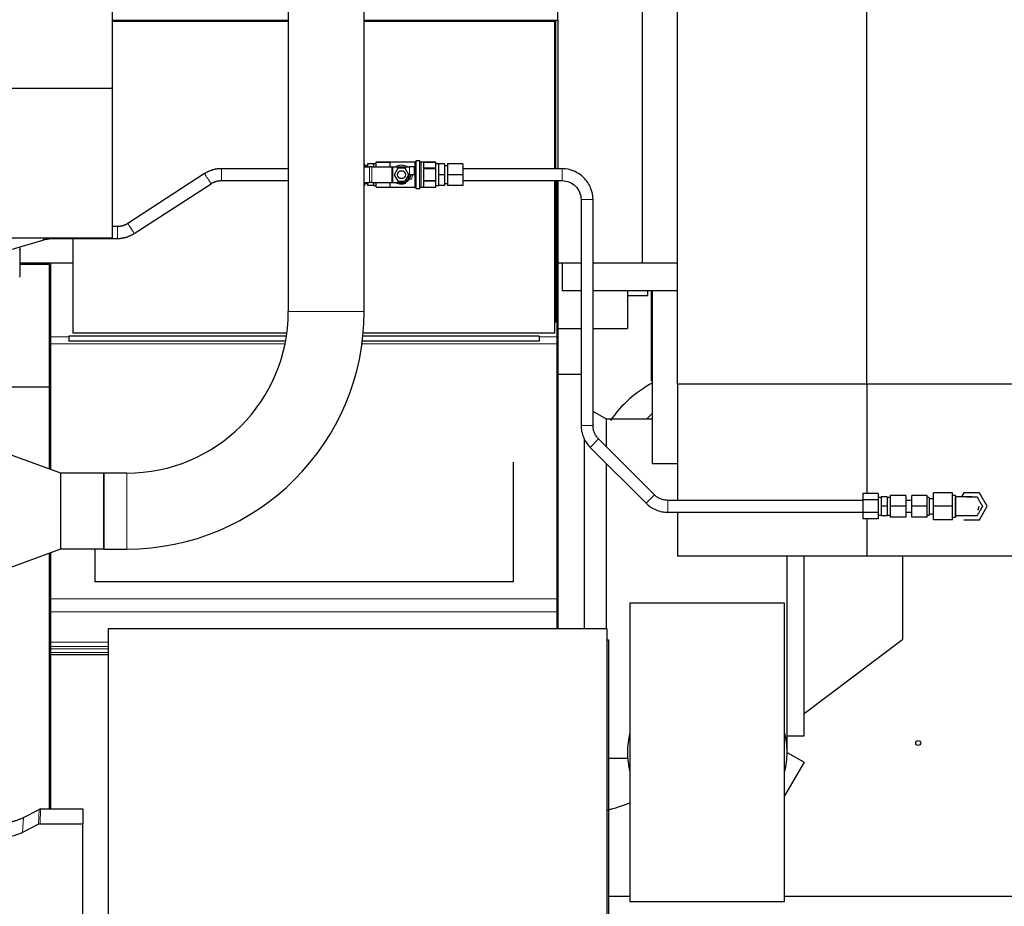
# Model space of a CAD drawing. Header units: inches. Extents: x 0 to 29700, y -16 to 21000.
# Tile 72 of 212: x 6692 to 7679, y 7203 to 8092. Entities that reach past the tile are written whole.
import ezdxf

# ---------------------------------------------------------------- set-up
doc = ezdxf.new("R2010")
doc.units = ezdxf.units.IN
doc.layers.add('254', color=7, linetype='Continuous', true_color=0xffffff)
doc.styles.add('latin_extended', font='simplex.shx')
doc.dimstyles.get("Standard").update_dxf_attribs({"dimtxt": 0.18, "dimasz": 0.18, "dimexe": 0.18, "dimexo": 0.0625, "dimgap": 0.09, "dimtad": 0, "dimtih": 1, "dimtoh": 1, "dimdec": 4, "dimzin": 0, "dimdsep": 46, "dimtxsty": 'Standard', "dimcen": 0.09, "dimadec": 0, "dimazin": 0, "dimtfac": 1, "dimtdec": 4, "dimtofl": 0, "dimtmove": 0, "dimatfit": 3, "dimfxl": 1, "dimtolj": 1, "dimtzin": 0, "dimarcsym": 0})

# ---------------------------------------------------------------- blocks, each defined once
blk = doc.blocks.new('_U10')
at = {"layer": '254', "color": 3, "linetype": 'Continuous', "lineweight": 13, "transparency": 16777216}
for p, q in [((8496.08, 8298.08), (623.1, 8298.08)), ((673.1, 8123.08), (673.1, 7932.26)), ((2474.19, 7757.26), (623.1, 7757.26))]:
    blk.add_line(p, q, dxfattribs=at)
at = {"layer": '254', "color": 3, "transparency": 16777216}
for points in [[(702.27, 8123.08), (643.94, 8123.08), (673.1, 8298.08)], [(643.94, 7932.26), (702.27, 7932.26), (673.1, 7757.26)]]:
    blk.add_solid(points, dxfattribs=at)
at = {"layer": 'Defpoints', "color": 0, "transparency": 16777216}
for p in [(8546.08, 8298.08), (673.1, 7757.26), (2524.19, 7757.26)]:
    blk.add_point(p, dxfattribs=at)
at = {"layer": '254', "color": 2, "lineweight": 13, "transparency": 16777216, "insert": (410.6, 7892.9), "char_height": 175, "attachment_point": 1, "rotation": 90, "style": 'latin_extended'}
blk.add_mtext('\\A1;\\C2;541', dxfattribs=at)

msp = doc.modelspace()

# ---------------------------------------------------------------- linework, layer by layer
at = {"layer": '254', "color": 2, "linetype": 'Continuous', "lineweight": 25}
for p, q in [((7231.085, 8091.537), (7231.085, 9100.537)), ((6961.048, 8796.96), (6961.048, 7799.206)), ((7037.121, 7799.206), (7037.121, 8796.96)), ((7351.085, 7726.462), (7351.085, 8603.447)), ((6784.585, 8573.006), (6784.585, 8023.006)), ((7541.085, 7726.462), (7541.085, 8455.285)), ((7316.085, 7847.962), (7316.085, 8131.291)), ((6961.053, 8090.089), (6784.585, 8090.089)), ((6784.587, 8091.537), (6961.051, 8091.537)), ((7037.117, 8091.537), (7231.085, 8091.537)), ((7228.085, 8090.089), (7037.118, 8090.089)), ((7166.085, 8091.525), (7166.085, 8090.081)), ((7219.085, 8090.091), (7219.085, 8091.549)), ((7228.085, 7942.533), (7228.085, 8090.089)), ((7229.085, 7942.542), (7229.085, 8091.549)), ((7231.085, 8091.537), (7231.085, 7942.541)), ((6784.585, 8023.006), (3425.129, 8023.006)), ((6784.585, 8023.006), (6784.585, 7873.005)), ((7037.521, 7947.538), (7037.12, 7947.538)), ((7037.521, 7947.538), (7037.521, 7944.538)), ((7040.521, 7947.538), (7040.521, 7944.538)), ((7046.421, 7947.538), (7040.521, 7947.538)), ((7049.021, 7947.538), (7046.421, 7947.538)), ((7046.421, 7947.538), (7046.421, 7944.538)), ((7087.821, 7949.038), (7049.021, 7949.038)), ((7049.021, 7949.033), (7049.021, 7949.038)), ((7049.021, 7946.064), (7049.021, 7949.033)), ((7049.021, 7949.033), (7063.021, 7949.033)), ((7063.021, 7944.538), (7063.021, 7949.033)), ((7089.021, 7922.838), (7089.021, 7950.238)), ((7092.721, 7950.538), (7089.321, 7950.538)), ((7093.021, 7922.838), (7093.021, 7950.238)), ((7109.021, 7949.038), (7094.221, 7949.038)), ((7097.021, 7943.095), (7097.021, 7949.033)), ((7097.021, 7949.033), (7109.021, 7949.033)), ((7109.021, 7949.033), (7109.021, 7949.038)), ((7109.021, 7946.064), (7109.021, 7949.033)), ((7111.621, 7947.538), (7109.021, 7947.538)), ((7111.621, 7947.538), (7111.621, 7942.038)), ((7117.521, 7947.538), (7111.621, 7947.538)), ((7117.521, 7947.538), (7117.521, 7936.538)), ((7120.521, 7947.538), (7120.521, 7936.538)), ((7136.021, 7947.538), (7120.521, 7947.538)), ((7136.021, 7947.538), (7136.021, 7936.538)), ((6877.05, 7937.547), (6800.026, 7887.597)), ((7037.12, 7944.538), (7042.334, 7944.538)), ((7040.521, 7945.538), (7037.521, 7945.538)), ((7044.834, 7944.538), (7042.334, 7944.538)), ((7044.834, 7944.538), (7064.86, 7944.538)), ((7049.021, 7944.538), (7049.021, 7946.064)), ((7064.86, 7944.538), (7065.86, 7944.538)), ((7065.86, 7944.538), (7082.521, 7944.538)), ((7070.768, 7943.038), (7067.015, 7936.538)), ((7067.015, 7936.538), (7070.768, 7930.038)), ((7078.273, 7943.038), (7070.768, 7943.038)), ((7082.026, 7936.538), (7078.273, 7943.038)), ((7078.273, 7930.038), (7082.026, 7936.538)), ((7087.521, 7944.538), (7082.521, 7944.538)), ((7087.521, 7936.538), (7082.521, 7936.538)), ((7087.521, 7936.538), (7087.521, 7944.538)), ((7109.021, 7943.095), (7097.021, 7943.095)), ((7097.021, 7930.601), (7097.021, 7942.475)), ((7109.021, 7942.475), (7097.021, 7942.475)), ((7109.021, 7943.095), (7109.021, 7946.064)), ((7109.021, 7942.475), (7109.021, 7943.095)), ((7109.021, 7936.538), (7109.021, 7942.475)), ((7109.021, 7930.601), (7109.021, 7936.538)), ((7111.621, 7942.038), (7111.621, 7936.538)), ((7111.621, 7936.538), (7111.621, 7931.038)), ((7117.521, 7936.538), (7111.621, 7936.538)), ((7120.521, 7945.538), (7117.521, 7945.538)), ((7117.521, 7936.538), (7117.521, 7925.538)), ((7120.521, 7936.538), (7120.521, 7925.538)), ((7136.021, 7936.538), (7120.521, 7936.538)), ((7136.021, 7936.538), (7136.021, 7925.538)), ((6806.555, 7877.529), (6883.579, 7927.479)), ((7037.12, 7928.538), (7042.334, 7928.538)), ((7037.521, 7928.538), (7037.521, 7925.538)), ((7037.521, 7927.538), (7040.521, 7927.538)), ((7040.521, 7928.538), (7040.521, 7925.538)), ((7044.834, 7928.538), (7042.334, 7928.538)), ((7044.834, 7928.538), (7064.86, 7928.538)), ((7046.421, 7928.538), (7046.421, 7925.538)), ((7049.021, 7927.011), (7049.021, 7928.538)), ((7049.021, 7924.043), (7049.021, 7927.011)), ((7063.021, 7924.043), (7063.021, 7928.538)), ((7064.86, 7928.538), (7065.86, 7928.538)), ((7065.86, 7928.538), (7074.521, 7928.538)), ((7070.768, 7930.038), (7078.273, 7930.038)), ((7097.021, 7930.601), (7109.021, 7930.601)), ((7097.021, 7924.043), (7097.021, 7929.98)), ((7109.021, 7929.98), (7097.021, 7929.98)), ((7109.021, 7929.98), (7109.021, 7930.601)), ((7109.021, 7927.011), (7109.021, 7929.98)), ((7109.021, 7924.043), (7109.021, 7927.011)), ((7111.621, 7931.038), (7111.621, 7925.538)), ((7117.521, 7927.538), (7120.521, 7927.538)), ((7228.085, 7778.089), (7228.085, 7930.54)), ((7229.085, 7789.183), (7229.085, 7930.557)), ((7230.585, 7773.764), (7230.585, 7930.536)), ((7231.085, 7930.539), (7231.085, 7847.962)), ((7037.521, 7925.538), (7037.12, 7925.538)), ((7046.421, 7925.538), (7040.521, 7925.538)), ((7046.421, 7925.538), (7049.021, 7925.538)), ((7049.021, 7924.043), (7063.021, 7924.043)), ((7049.021, 7924.038), (7049.021, 7924.043)), ((7049.021, 7924.038), (7087.821, 7924.038)), ((7089.321, 7922.538), (7092.721, 7922.538)), ((7094.221, 7924.038), (7109.021, 7924.038)), ((7097.021, 7924.043), (7109.021, 7924.043)), ((7109.021, 7925.538), (7111.621, 7925.538)), ((7109.021, 7924.038), (7109.021, 7924.043)), ((7117.521, 7925.538), (7111.621, 7925.538)), ((7136.021, 7925.538), (7120.521, 7925.538)), ((7254.521, 7911.538), (7254.521, 7685.028)), ((7266.521, 7685.028), (7266.521, 7911.538)), ((6789.688, 7884.538), (6784.584, 7884.538)), ((6806.555, 7877.529), (6806.308, 7877.935)), ((6784.585, 7873.005), (3394.085, 7873.005)), ((6397.976, 7776.998), (6714.823, 7871.015)), ((6726.062, 7872.538), (6789.688, 7872.538)), ((6745.085, 7872.542), (6745.085, 7778.089)), ((6692.108, 7835.158), (6692.108, 7862.413)), ((6692.11, 7848.12), (6745.085, 7848.12)), ((6723.085, 7773.764), (6723.085, 7848.122)), ((7254.521, 7847.962), (7231.085, 7847.962)), ((7231.085, 7847.947), (7231.085, 7481.096)), ((7236.085, 7819.962), (7236.085, 7847.962)), ((7316.085, 7847.962), (7266.522, 7847.962)), ((7351.084, 7847.962), (7316.085, 7847.962)), ((7351.087, 7847.962), (7316.089, 7847.962)), ((6721.745, 7846.38), (6692.109, 7846.38)), ((6721.745, 7723.555), (6721.745, 7846.38)), ((7254.522, 7819.962), (7236.085, 7819.962)), ((7351.085, 7819.962), (7266.522, 7819.962)), ((7301.085, 7819.952), (7301.085, 7782.383)), ((7321.085, 7819.961), (7321.085, 7815.383)), ((7324.993, 7729.765), (7324.993, 7819.965)), ((7326.13, 7646.683), (7326.13, 7819.96)), ((7301.085, 7815.383), (7321.085, 7815.383)), ((7229.085, 7789.183), (7228.084, 7789.183)), ((7229.085, 7788.599), (7228.084, 7788.599)), ((7229.085, 7788.599), (7229.085, 7789.183)), ((7231.085, 7782.383), (7254.521, 7782.383)), ((7266.52, 7782.383), (7301.085, 7782.383)), ((6723.085, 7767.028), (6723.085, 7773.764)), ((6959.153, 7774.481), (6741.085, 7774.481)), ((6741.085, 7774.481), (6741.085, 7769.481)), ((6958.299, 7769.481), (6741.085, 7769.481)), ((6745.085, 7778.089), (6959.672, 7778.089)), ((7212.585, 7769.481), (7035.256, 7769.481)), ((7212.585, 7774.481), (7035.831, 7774.481)), ((7036.175, 7778.089), (7228.085, 7778.089)), ((7212.585, 7774.481), (7212.585, 7769.481)), ((7230.585, 7767.028), (7230.585, 7773.764)), ((6723.085, 7640.844), (6723.085, 7767.028)), ((7230.585, 7511.061), (7230.585, 7767.028)), ((7254.521, 7736.283), (7231.085, 7736.283)), ((7326.133, 7729.765), (7324.993, 7729.765)), ((6721.745, 7723.555), (6233.745, 7723.555)), ((6721.745, 7641.332), (6721.745, 7723.555)), ((7541.085, 7726.462), (7351.085, 7726.462)), ((7351.085, 7726.462), (7351.085, 7609.962)), ((7541.085, 7726.462), (7351.085, 7726.462)), ((7735.798, 7726.462), (7541.085, 7726.462)), ((7541.085, 7726.462), (7541.085, 7616.666)), ((7735.798, 7726.462), (7541.085, 7726.462)), ((7280.085, 7691.283), (7266.521, 7699.113)), ((7326.132, 7691.283), (7280.085, 7691.283)), ((7280.085, 7663.589), (7280.085, 7691.283)), ((7320.01, 7691.283), (7326.129, 7697.403)), ((6733.085, 7637.206), (6633.085, 7673.603)), ((7258.085, 7481.1), (7258.085, 7672.032)), ((7328.152, 7615.527), (7272.086, 7671.593)), ((7263.6, 7663.108), (7319.666, 7607.042)), ((7186.585, 7648.187), (7186.585, 7528.087)), ((7280.085, 7481.084), (7280.085, 7646.62)), ((7351.086, 7646.683), (7326.13, 7646.683)), ((6776.047, 7637.206), (6733.085, 7637.206)), ((6733.085, 7561.206), (6733.085, 7637.206)), ((6776.035, 7561.219), (6776.035, 7637.193)), ((6799.085, 7637.242), (6776.085, 7637.242)), ((6776.085, 7637.242), (6776.085, 7561.17)), ((7537.021, 7616.664), (7537.021, 7610.313)), ((7552.521, 7616.664), (7537.021, 7616.664)), ((7552.521, 7616.664), (7552.521, 7610.313)), ((7555.521, 7612.962), (7552.521, 7612.962)), ((7555.521, 7613.462), (7555.521, 7603.962)), ((7561.521, 7613.462), (7555.521, 7613.462)), ((7561.521, 7613.462), (7561.521, 7603.962)), ((7564.521, 7612.962), (7561.521, 7612.962)), ((7564.521, 7614.962), (7564.521, 7603.962)), ((7580.021, 7614.962), (7564.521, 7614.962)), ((7580.021, 7614.962), (7580.021, 7603.962)), ((7586.021, 7603.962), (7586.021, 7614.962)), ((7601.521, 7614.962), (7586.021, 7614.962)), ((7601.521, 7603.962), (7601.521, 7614.962)), ((7603.521, 7612.962), (7601.521, 7612.962)), ((7603.521, 7612.962), (7603.521, 7603.962)), ((7608.021, 7611.462), (7603.521, 7611.462)), ((7608.021, 7603.962), (7608.021, 7617.462)), ((7627.021, 7617.462), (7608.021, 7617.462)), ((7627.021, 7603.962), (7627.021, 7617.462)), ((7630.021, 7614.962), (7627.021, 7614.962)), ((7630.021, 7614.962), (7630.021, 7603.962)), ((7638.226, 7617.462), (7635.917, 7613.461)), ((7653.815, 7617.462), (7638.226, 7617.462)), ((7661.609, 7603.962), (7653.815, 7617.462)), ((7537.021, 7609.962), (7341.587, 7609.962)), ((7537.021, 7610.313), (7537.021, 7597.611)), ((7552.521, 7610.313), (7537.021, 7610.313)), ((7552.521, 7610.313), (7552.521, 7597.611)), ((7555.521, 7603.962), (7555.521, 7594.462)), ((7561.521, 7603.962), (7555.521, 7603.962)), ((7561.521, 7603.962), (7561.521, 7594.462)), ((7564.521, 7603.962), (7564.521, 7592.962)), ((7580.021, 7603.962), (7564.521, 7603.962)), ((7586.021, 7609.962), (7580.021, 7609.962)), ((7580.021, 7603.962), (7580.021, 7592.962)), ((7586.021, 7592.962), (7586.021, 7603.962)), ((7601.521, 7603.962), (7586.021, 7603.962)), ((7601.521, 7592.962), (7601.521, 7603.962)), ((7603.521, 7603.962), (7603.521, 7594.962)), ((7608.021, 7590.462), (7608.021, 7603.962)), ((7627.021, 7603.962), (7608.021, 7603.962)), ((7627.021, 7590.462), (7627.021, 7603.962)), ((7630.021, 7603.962), (7630.021, 7592.962)), ((7653.815, 7590.462), (7661.609, 7603.962)), ((7341.587, 7597.962), (7537.021, 7597.962)), ((7351.085, 7597.963), (7351.085, 7553.962)), ((7537.021, 7597.611), (7537.021, 7591.26)), ((7552.521, 7597.611), (7537.021, 7597.611)), ((7552.521, 7591.26), (7537.021, 7591.26)), ((7541.085, 7591.262), (7541.085, 7553.962)), ((7552.521, 7597.611), (7552.521, 7591.26)), ((7552.521, 7594.962), (7555.521, 7594.962)), ((7561.521, 7594.462), (7555.521, 7594.462)), ((7561.521, 7594.962), (7564.521, 7594.962)), ((7580.021, 7592.962), (7564.521, 7592.962)), ((7580.021, 7597.962), (7586.021, 7597.962)), ((7601.521, 7592.962), (7586.021, 7592.962)), ((7601.521, 7594.962), (7603.521, 7594.962)), ((7603.521, 7596.462), (7608.021, 7596.462)), ((7627.021, 7592.962), (7630.021, 7592.962)), ((7627.021, 7590.462), (7608.021, 7590.462)), ((7638.226, 7590.462), (7653.815, 7590.462)), ((6633.085, 7524.809), (6733.085, 7561.206)), ((6721.745, 7300.488), (6721.745, 7557.075)), ((6723.085, 7511.061), (6723.085, 7557.567)), ((6733.085, 7561.206), (6776.047, 7561.206)), ((6767.085, 7561.207), (6767.085, 7528.087)), ((6776.085, 7561.17), (6799.085, 7561.17)), ((7541.085, 7553.962), (7351.085, 7553.962)), ((7461.085, 7357.283), (7461.085, 7553.967)), ((7478.085, 7373.783), (7478.085, 7553.954)), ((7749.145, 7553.962), (7541.085, 7553.962)), ((7577.085, 7470.783), (7577.085, 7553.959)), ((7186.585, 7528.087), (6767.085, 7528.087)), ((6723.085, 7498.334), (6723.085, 7511.061)), ((7230.585, 7498.334), (7230.585, 7511.061)), ((7458.585, 7506.883), (7303.585, 7506.883)), ((7303.585, 7506.883), (7303.585, 7207.683)), ((7458.585, 7207.683), (7458.585, 7506.883)), ((6723.085, 7467.875), (6723.085, 7498.334)), ((7230.585, 7481.083), (7230.585, 7498.334)), ((6780.585, 7481.083), (6780.585, 7101.083)), ((7280.585, 7481.083), (6780.585, 7481.083)), ((7280.585, 7101.083), (7280.585, 7481.083)), ((6723.085, 7463.443), (6723.085, 7467.875)), ((6723.085, 7460.909), (6723.085, 7463.443)), ((7280.585, 7470.083), (7282.085, 7470.083)), ((7282.085, 7470.083), (7282.085, 7112.083)), ((7478.085, 7396.183), (7577.085, 7470.783)), ((6723.085, 7457.377), (6723.085, 7460.909)), ((6723.085, 7454.912), (6723.085, 7457.377)), ((6723.085, 7300.479), (6723.085, 7454.912)), ((6780.591, 7454.912), (6723.085, 7454.912)), ((7461.085, 7373.783), (7478.085, 7373.783)), ((7461.085, 7357.283), (7478.161, 7347.424)), ((7282.085, 7351.283), (7301.085, 7351.283)), ((7301.31, 7351.283), (7301.085, 7351.283)), ((7478.161, 7347.424), (7458.584, 7313.516)), ((6695.52, 7292.097), (6711.199, 7300.125)), ((6712.698, 7300.482), (6755.085, 7300.482)), ((6755.085, 7300.482), (6755.085, 7285.491)), ((6710.628, 7285.14), (6694.464, 7276.966)), ((6712.127, 7285.491), (6755.085, 7285.491)), ((6755.085, 7126.011), (6755.085, 7285.491)), ((7282.099, 7213.083), (7303.651, 7213.083)), ((7303.585, 7207.683), (7458.585, 7207.683)), ((7458.461, 7213.083), (8881.055, 7213.083))]:
    msp.add_line(p, q, dxfattribs=at)
at = {"layer": '254', "color": 110, "linetype": 'Continuous', "lineweight": 13}
for p, q in [((7087.821, 7924.038), (7087.821, 7949.038)), ((7089.321, 7922.538), (7089.321, 7950.538)), ((7092.721, 7922.538), (7092.721, 7950.538)), ((7094.221, 7924.038), (7094.221, 7949.038)), ((6893.918, 7930.538), (6893.918, 7942.538)), ((7042.334, 7928.538), (7042.334, 7944.538)), ((7044.834, 7928.538), (7044.834, 7944.538)), ((7064.86, 7928.538), (7064.86, 7944.538)), ((7065.86, 7928.538), (7065.86, 7944.538)), ((7082.521, 7936.538), (7082.521, 7944.538)), ((7235.521, 7930.538), (7235.521, 7942.538)), ((7254.521, 7911.538), (7266.521, 7911.538)), ((6789.688, 7872.538), (6789.688, 7884.538)), ((6726.062, 7872.538), (6726.062, 7873.005)), ((6691.74, 7860.95), (6691.74, 7833.696)), ((7037.121, 7799.206), (6961.048, 7799.206)), ((6741.085, 7773.764), (6723.085, 7773.764)), ((7230.585, 7773.764), (7212.584, 7773.764)), ((6957.827, 7767.028), (6723.085, 7767.028)), ((7230.585, 7767.028), (7034.935, 7767.028)), ((7254.521, 7685.028), (7266.521, 7685.028)), ((7263.6, 7663.108), (7272.086, 7671.593)), ((6799.085, 7561.17), (6799.085, 7637.242)), ((7319.666, 7607.042), (7328.152, 7615.527)), ((7640.554, 7613.459), (7640.537, 7613.459)), ((7341.587, 7597.962), (7341.587, 7609.962)), ((7230.585, 7511.061), (6723.085, 7511.061)), ((7230.585, 7498.334), (6723.085, 7498.334)), ((6780.591, 7467.875), (6723.085, 7467.875)), ((6780.591, 7463.443), (6723.085, 7463.443)), ((6780.591, 7460.909), (6723.085, 7460.909)), ((6780.591, 7457.377), (6723.085, 7457.377)), ((6710.628, 7285.14), (6711.199, 7300.125)), ((6712.698, 7300.482), (6712.127, 7285.491)), ((6694.464, 7276.966), (6695.52, 7292.097))]:
    msp.add_line(p, q, dxfattribs=at)
at = {"layer": '254', "color": 2, "linetype": 'Continuous', "lineweight": 25}
for centre, radius in [((7074.521, 7936.538), 4), ((7592.506, 7366.662), 2.5)]:
    msp.add_circle(centre, radius, dxfattribs=at)
for centre, radius, start, end in [((7087.821, 7950.238), 1.2, 270, 0), ((7089.321, 7950.238), 0.3, 90, 180), ((7092.721, 7950.238), 0.3, 0, 90), ((7094.221, 7950.238), 1.2, 180, 270), ((7074.521, 7936.538), 8, 270, 0), ((7087.821, 7922.838), 1.2, 0, 90), ((7089.321, 7922.838), 0.3, 180, 270), ((7092.721, 7922.838), 0.3, 270, 0), ((7094.221, 7922.838), 1.2, 90, 180), ((6799.085, 7799.206), 161.964, 270, 0), ((6799.085, 7799.206), 238.036, 270, 0), ((7386.085, 7618.083), 125, 118.659375, 144.79875), ((7646.021, 7603.962), 7.5, 328.696875, 0), ((7381.085, 7357.283), 80, 165.639375, 194.360625), ((7381.085, 7357.283), 80, 0, 14.36625), ((7381.085, 7357.283), 80, 345.63375, 0), ((7231.085, 7493.083), 200, 284.329688, 291.254062)]:
    msp.add_arc(centre, radius, start, end, dxfattribs=at)
at = {"layer": '254', "color": 110, "linetype": 'Continuous', "lineweight": 13}
for centre, major_axis, ratio, start_param, end_param in [((6880.314, 7932.513), (3.265, -5.034), 0.0057325, 0, 3.1415927), ((6803.291, 7882.563), (3.265, -5.034), 0.0057325, 0.4007494, 3.1463066), ((6713.116, 7876.767), (1.707, -5.752), 0.4513528, 0.0000874, 0.7324712)]:
    msp.add_ellipse(centre, major_axis=major_axis, ratio=ratio, start_param=start_param, end_param=end_param, dxfattribs=at)
at = {"layer": '254', "color": 2, "linetype": 'Continuous', "lineweight": 25}
for centre, major_axis, ratio, start_param, end_param in [((6672.108, 7862.413), (-20, 0), 0.3826834, 2.9492947, 3.3672031), ((6672.108, 7835.158), (-20, 0), 0.3826834, 2.9492947, 3.1416097), ((6712.699, 7297.819), (3, -0.007), 0.8874311, 1.5734878, 2.096692), ((6712.13, 7282.862), (3, -0.011), 0.8761328, 1.5751062, 2.0983104)]:
    msp.add_ellipse(centre, major_axis=major_axis, ratio=ratio, start_param=start_param, end_param=end_param, dxfattribs=at)
for points, degree in [([(6893.918, 7942.538), (6884.778, 7942.427), (6877.05, 7937.547)], 2), ([(6961.048, 7942.538), (6893.918, 7942.538)], 1), ([(7235.521, 7942.537), (7136.021, 7942.537)], 1), ([(6883.579, 7927.479), (6888.288, 7930.565), (6893.918, 7930.538)], 2), ([(6893.918, 7930.538), (6961.048, 7930.538)], 1), ([(7136.021, 7930.538), (7235.521, 7930.538)], 1), ([(6800.026, 7887.597), (6795.317, 7884.511), (6789.688, 7884.538)], 2), ([(6789.688, 7872.538), (6798.827, 7872.649), (6806.555, 7877.529)], 2), ([(6714.836, 7871.019), (6719.962, 7872.538), (6726.062, 7872.538)], 2), ([(6776.035, 7637.193), (6776.051, 7637.21), (6776.068, 7637.226), (6776.085, 7637.242)], 3), ([(6776.035, 7561.219), (6776.051, 7561.202), (6776.068, 7561.186), (6776.085, 7561.17)], 3)]:
    msp.add_open_spline(points, degree=degree, dxfattribs=at)
at = {"layer": '254', "color": 110, "linetype": 'Continuous', "lineweight": 13}
for points, knots in [([(7068.772, 7944.623), (7068.88, 7944.679), (7068.988, 7944.735), (7069.245, 7944.86), (7069.394, 7944.929), (7069.849, 7945.128), (7070.157, 7945.247), (7070.787, 7945.462), (7071.108, 7945.557), (7071.6, 7945.681), (7071.766, 7945.719), (7072.017, 7945.772), (7072.102, 7945.789), (7072.271, 7945.82), (7072.357, 7945.835), (7072.784, 7945.906), (7073.128, 7945.949), (7073.821, 7946.006), (7074.17, 7946.021), (7074.61, 7946.02), (7074.698, 7946.02), (7074.874, 7946.016), (7074.962, 7946.013), (7075.226, 7946.002), (7075.4, 7945.991), (7075.921, 7945.948), (7076.264, 7945.905), (7076.774, 7945.821), (7076.943, 7945.789), (7077.196, 7945.736), (7077.28, 7945.718), (7077.446, 7945.679), (7077.529, 7945.659), (7077.941, 7945.555), (7078.262, 7945.46), (7078.89, 7945.245), (7079.197, 7945.126), (7079.647, 7944.929), (7079.796, 7944.86), (7080.016, 7944.752), (7080.09, 7944.716), (7080.235, 7944.641), (7080.307, 7944.603), (7080.385, 7944.56), (7080.391, 7944.557), (7080.396, 7944.554)], [0, 0, 0, 0, 0.0314444, 0.0314444, 0.0734824, 0.0734824, 0.1575584, 0.1575584, 0.2416344, 0.2416344, 0.2836724, 0.2836724, 0.3046914, 0.3046914, 0.3257104, 0.3257104, 0.4097864, 0.4097864, 0.4938625, 0.4938625, 0.5148815, 0.5148815, 0.5359005, 0.5359005, 0.5779385, 0.5779385, 0.6620145, 0.6620145, 0.7040525, 0.7040525, 0.7250715, 0.7250715, 0.7460905, 0.7460905, 0.8301665, 0.8301665, 0.9142425, 0.9142425, 0.9562805, 0.9562805, 0.9772995, 0.9772995, 0.9983185, 0.9983185, 1, 1, 1, 1]), ([(7085.521, 7936.538), (7085.521, 7936.193), (7085.499, 7935.848), (7085.444, 7935.417), (7085.425, 7935.287), (7085.404, 7935.157), (7085.388, 7935.071), (7085.38, 7935.028), (7085.339, 7934.812), (7085.301, 7934.643), (7085.171, 7934.141), (7085.065, 7933.817), (7084.879, 7933.342), (7084.813, 7933.186), (7084.706, 7932.956), (7084.651, 7932.841), (7084.594, 7932.728), (7084.555, 7932.652), (7084.535, 7932.615), (7084.356, 7932.279), (7084.182, 7931.994), (7083.934, 7931.63), (7083.87, 7931.54), (7083.805, 7931.452)], [0, 0, 0, 0, 0.1864089, 0.1864089, 0.2333396, 0.256805, 0.256805, 0.2802703, 0.2802703, 0.3741318, 0.3741318, 0.5618547, 0.5618547, 0.6557162, 0.6557162, 0.7026469, 0.7261123, 0.7261123, 0.7495776, 0.7495776, 0.9373005, 0.9373005, 1, 1, 1, 1]), ([(7078.849, 7927.82), (7078.76, 7927.787), (7078.671, 7927.755), (7078.266, 7927.617), (7077.945, 7927.521), (7077.533, 7927.417), (7077.45, 7927.397), (7077.325, 7927.368), (7077.283, 7927.359), (7077.199, 7927.34), (7076.989, 7927.295), (7076.778, 7927.256), (7076.268, 7927.171), (7075.924, 7927.128), (7075.404, 7927.084), (7075.229, 7927.073), (7074.965, 7927.062), (7074.877, 7927.06), (7074.701, 7927.056), (7074.613, 7927.055), (7074.173, 7927.055), (7073.824, 7927.069), (7073.13, 7927.126), (7072.786, 7927.169), (7072.402, 7927.232), (7072.359, 7927.24), (7072.274, 7927.255), (7072.231, 7927.262), (7072.104, 7927.286), (7071.851, 7927.336), (7071.602, 7927.394), (7071.109, 7927.518), (7070.788, 7927.613), (7070.159, 7927.827), (7069.851, 7927.947), (7069.473, 7928.112), (7069.398, 7928.146), (7069.249, 7928.215), (7069.174, 7928.25), (7068.985, 7928.342), (7068.871, 7928.4), (7068.759, 7928.46)], [0, 0, 0, 0, 0.0281953, 0.0281953, 0.1264368, 0.1264368, 0.1509972, 0.1509972, 0.1632773, 0.1632773, 0.1755575, 0.2246783, 0.2246783, 0.3229197, 0.3229197, 0.3720405, 0.3720405, 0.3966008, 0.3966008, 0.4211612, 0.4211612, 0.5194027, 0.5194027, 0.6176442, 0.6176442, 0.6299244, 0.6299244, 0.6422045, 0.6422045, 0.6667649, 0.7158856, 0.7158856, 0.8141271, 0.8141271, 0.9123686, 0.9123686, 0.936929, 0.936929, 0.9614893, 0.9614893, 1, 1, 1, 1])]:
    msp.add_open_spline(points, degree=3, knots=knots, dxfattribs=at)
at = {"layer": '254', "color": 2, "linetype": 'Continuous', "lineweight": 25}
for points, degree, knots in [([(7083.521, 7936.538), (7083.521, 7936.181), (7083.499, 7935.824), (7083.415, 7935.115), (7083.351, 7934.763), (7083.183, 7934.069), (7083.078, 7933.727), (7082.828, 7933.058), (7082.684, 7932.731), (7082.52, 7932.414)], 3, [0, 0, 0, 0, 0.25, 0.25, 0.5, 0.5, 0.75, 0.75, 1, 1, 1, 1]), ([(7266.52, 7911.538), (7266.442, 7915.768), (7264.887, 7923.582), (7258.009, 7934.026), (7247.565, 7940.904), (7239.751, 7942.459), (7235.521, 7942.537)], 3, [0, 0, 0, 0, 0.2490767, 0.5, 0.7509233, 1, 1, 1, 1]), ([(7078.644, 7928.538), (7078.326, 7928.374), (7077.999, 7928.23), (7077.33, 7927.98), (7076.988, 7927.875), (7076.294, 7927.707), (7075.942, 7927.644), (7075.234, 7927.559), (7074.877, 7927.538), (7074.163, 7927.538), (7073.806, 7927.559), (7073.097, 7927.644), (7072.745, 7927.707), (7072.051, 7927.876), (7071.709, 7927.981), (7071.04, 7928.23), (7070.713, 7928.375), (7070.396, 7928.539)], 3, [0, 0, 0, 0, 0.125, 0.125, 0.25, 0.25, 0.375, 0.375, 0.5, 0.5, 0.625, 0.625, 0.75, 0.75, 0.875, 0.875, 1, 1, 1, 1]), ([(7082.52, 7932.414), (7082.307, 7932.001), (7082.063, 7931.605), (7081.515, 7930.855), (7081.212, 7930.502), (7080.556, 7929.845), (7080.202, 7929.542), (7079.452, 7928.995), (7079.056, 7928.75), (7078.644, 7928.538)], 3, [0, 0, 0, 0, 0.25, 0.25, 0.5, 0.5, 0.75, 0.75, 1, 1, 1, 1]), ([(7235.521, 7930.538), (7238.157, 7930.528), (7242.973, 7929.621), (7249.329, 7925.346), (7253.603, 7918.99), (7254.511, 7914.174), (7254.521, 7911.538)], 3, [0, 0, 0, 0, 0.251474, 0.5, 0.748526, 1, 1, 1, 1]), ([(7254.521, 7685.028), (7254.54, 7683.013), (7254.951, 7678.997), (7256.749, 7673.11), (7259.64, 7667.676), (7262.189, 7664.546), (7263.601, 7663.108)], 3, [0, 0, 0, 0, 0.2456192, 0.5, 0.7543808, 1, 1, 1, 1]), ([(7272.085, 7671.593), (7271.159, 7672.503), (7269.576, 7674.412), (7267.796, 7677.686), (7266.739, 7681.261), (7266.509, 7683.729), (7266.52, 7685.028)], 3, [0, 0, 0, 0, 0.2571636, 0.5, 0.7428364, 1, 1, 1, 1]), ([(7341.587, 7609.962), (7340.288, 7609.951), (7337.819, 7610.181), (7334.245, 7611.237), (7330.97, 7613.018), (7329.062, 7614.601), (7328.151, 7615.527)], 3, [0, 0, 0, 0, 0.2571636, 0.5, 0.7428364, 1, 1, 1, 1]), ([(7630.021, 7594.462), (7630.021, 7598.029), (7630.021, 7601.587), (7630.021, 7603.341), (7630.021, 7603.368), (7630.021, 7603.719), (7630.021, 7603.892), (7630.021, 7603.955), (7630.021, 7603.997), (7630.021, 7604.102), (7630.021, 7604.259), (7630.021, 7604.516), (7630.021, 7605.15), (7630.021, 7605.194), (7630.021, 7612.232), (7630.021, 7612.275), (7630.021, 7612.911), (7630.021, 7613.165), (7630.021, 7613.319), (7630.021, 7613.428), (7630.021, 7613.466), (7630.021, 7613.458), (7630.021, 7613.465), (7630.021, 7613.463)], 2, [0, 0, 0, 0.3642605, 0.3642605, 0.4553256, 0.4553256, 0.4780919, 0.4837835, 0.4866293, 0.4894751, 0.5008582, 0.5008582, 0.5463908, 0.5463908, 0.728521, 0.9106513, 0.9106513, 0.9561838, 0.9561838, 0.967567, 0.9704128, 0.9732585, 0.9789501, 1, 1, 1]), ([(7646.704, 7613.462), (7646.704, 7613.462), (7646.698, 7613.462), (7646.656, 7613.462), (7646.499, 7613.462), (7646.196, 7613.461), (7644.195, 7613.46), (7638.647, 7613.462), (7633.457, 7613.461), (7630.021, 7613.462)], 3, [0, 0, 0, 0, 0.0074861, 0.0256205, 0.0429075, 0.0625233, 0.0887223, 0.4005571, 1, 1, 1, 1]), ([(7640.537, 7613.459), (7640.542, 7613.462), (7650.792, 7613.462), (7650.82, 7613.462), (7651.227, 7613.466), (7651.423, 7613.458), (7651.5, 7613.466), (7651.527, 7613.429), (7651.585, 7613.319), (7651.677, 7613.165), (7651.827, 7612.912), (7652.191, 7612.275), (7652.217, 7612.23), (7656.28, 7605.192), (7656.305, 7605.15), (7656.674, 7604.516), (7656.819, 7604.259), (7656.906, 7604.103), (7656.972, 7603.998), (7656.991, 7603.955), (7656.946, 7603.893), (7656.904, 7603.814), (7656.854, 7603.719), (7656.648, 7603.368), (7656.632, 7603.341), (7655.619, 7601.587), (7655.617, 7601.584), (7651.505, 7594.462)], 2, [0, 0, 0, 0.25, 0.3125, 0.3125, 0.328125, 0.3320312, 0.3339844, 0.3359375, 0.34375, 0.34375, 0.375, 0.375, 0.5, 0.625, 0.625, 0.65625, 0.65625, 0.6640625, 0.6660156, 0.6679688, 0.671875, 0.671875, 0.6875, 0.6875, 0.75, 0.75, 1, 1, 1]), ([(7319.667, 7607.042), (7321.105, 7605.631), (7324.235, 7603.081), (7329.669, 7600.19), (7335.556, 7598.392), (7339.572, 7597.981), (7341.587, 7597.962)], 3, [0, 0, 0, 0, 0.2456192, 0.5, 0.7543808, 1, 1, 1, 1]), ([(7651.505, 7594.462), (7651.505, 7594.462), (7651.501, 7594.462), (7651.341, 7594.462), (7650.898, 7594.462), (7649.963, 7594.462), (7648.72, 7594.462), (7647.555, 7594.462), (7646.516, 7594.462), (7644.895, 7594.462), (7641.302, 7594.462), (7636.175, 7594.462), (7632.072, 7594.462), (7630.021, 7594.462)], 3, [0, 0, 0, 0, 0.0384602, 0.0842479, 0.1758231, 0.2673983, 0.3589735, 0.4505487, 0.4963363, 0.5421239, 0.6336991, 0.8168496, 1, 1, 1, 1]), ([(7651.505, 7594.462), (7643.282, 7594.462), (7643.278, 7594.462), (7641.253, 7594.462), (7641.221, 7594.462), (7640.865, 7594.459), (7640.738, 7594.461)], 2, [0, 0, 0, 0.7664304, 0.7664304, 0.9580379, 0.9580379, 1, 1, 1]), ([(6671.085, 7286.289), (6672.154, 7286.289), (6674.29, 7286.352), (6676.415, 7286.538), (6677.741, 7286.693), (6678.006, 7286.726), (6678.534, 7286.796), (6679.326, 7286.906), (6680.114, 7287.033), (6681.684, 7287.311), (6682.724, 7287.526), (6683.886, 7287.803), (6684.016, 7287.834), (6684.273, 7287.898), (6684.659, 7287.994), (6685.555, 7288.229), (6686.315, 7288.446), (6687.825, 7288.902), (6689.812, 7289.566), (6691.746, 7290.343), (6693.653, 7291.177), (6694.594, 7291.623), (6695.52, 7292.097)], 3, [0, 0, 0, 0, 0.125, 0.25, 0.25, 0.28125, 0.28125, 0.3125, 0.375, 0.375, 0.5, 0.5, 0.515625, 0.515625, 0.53125, 0.5625, 0.625, 0.625, 0.75, 0.875, 0.875, 1, 1, 1, 1]), ([(6694.464, 7276.966), (6690.931, 7275.179), (6687.129, 7273.8), (6679.246, 7271.95), (6675.165, 7271.48), (6671.085, 7271.48)], 3, [0, 0, 0, 0, 0.5, 0.5, 1, 1, 1, 1])]:
    msp.add_open_spline(points, degree=degree, knots=knots, dxfattribs=at)

# ---------------------------------------------------------------- dimensions: what is measured, and where the dimension line sits
at = {"layer": '254', "color": 2, "linetype": 'Continuous', "lineweight": 13}
dim = msp.add_linear_dim(base=(673.105, 7757.26), p1=(8546.085, 8298.083), p2=(2524.191, 7757.26), angle=90, text='\\C2;541', dimstyle='Standard', override={"dimscale": 50, "dimtxt": 3.5, "dimasz": 3.5, "dimexe": 1, "dimexo": 1, "dimgap": 1.75, "dimtad": 1, "dimtih": 0, "dimtoh": 0, "dimdec": 0, "dimlfac": 0.02, "dimzin": 8, "dimdsep": 46, "dimlunit": 2, "dimpost": '', "dimtxsty": 'latin_extended', "dimsah": 1, "dimse1": 0, "dimse2": 0, "dimsd1": 0, "dimsd2": 0, "dimclrd": 3, "dimclre": 3, "dimclrt": 2, "dimtol": 0, "dimtm": -0.1, "dimtfac": 0.714286, "dimtdec": 3, "dimtofl": 1, "dimtmove": 0, "dimtzin": 8, "dimlwd": 13, "dimlwe": 13}, dxfattribs=at)
dim.commit()
dim.dimension.update_dxf_attribs({"geometry": '_U10', "text_midpoint": (673.105, 8080.404), "dimtype": 160})

doc.saveas('drawing.dxf')
